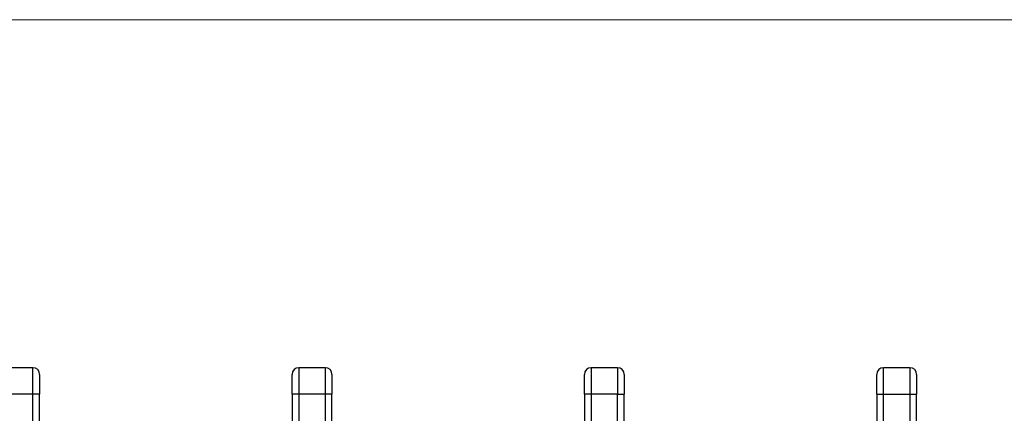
# Model space of a CAD drawing. Header units: inches. Extents: x 0 to 17, y 0 to 11.
# Tile 18 of 24: x 3.5 to 5, y 10.4 to 11. Entities that reach past the tile are written whole.
import ezdxf

# ---------------------------------------------------------------- set-up
doc = ezdxf.new("R2010")
doc.units = ezdxf.units.IN
doc.header["$MEASUREMENT"] = 0
doc.linetypes.add('SLD-Solid', pattern=[0])
doc.layers.add('SLD-DEFPOINTS', color=7, linetype='Continuous')

# ---------------------------------------------------------------- blocks, each defined once
blk = doc.blocks.new('Block2')
at = {"color": 7, "linetype": 'SLD-Solid', "lineweight": 18}
blk.add_line((17, 11), (0, 11), dxfattribs=at)

msp = doc.modelspace()

# ---------------------------------------------------------------- linework, layer by layer
for p, q in [((3.5226, 10.4839), (3.4832, 10.4839)), ((3.5226, 10.4445), (3.5226, 10.4839)), ((3.9163, 10.4839), (3.9163, 10.4445)), ((3.9557, 10.4839), (3.9163, 10.4839)), ((3.9557, 10.4445), (3.9557, 10.4839)), ((4.3494, 10.4839), (4.3494, 10.4445)), ((4.3887, 10.4839), (4.3494, 10.4839)), ((4.3887, 10.4839), (4.3887, 10.4445)), ((4.7824, 10.4445), (4.7824, 10.4839)), ((4.8218, 10.4839), (4.7824, 10.4839)), ((4.8218, 10.4839), (4.8218, 10.4445)), ((3.5226, 10.4445), (3.4832, 10.4445)), ((3.5324, 10.4445), (3.5226, 10.4445)), ((3.5226, 9.6906), (3.5226, 10.4445)), ((3.5324, 9.6906), (3.5324, 10.4445)), ((3.9163, 10.4445), (3.9065, 10.4445)), ((3.9065, 10.4445), (3.9065, 9.6906)), ((3.9163, 10.4445), (3.9163, 9.6906)), ((3.9557, 10.4445), (3.9163, 10.4445)), ((3.9557, 9.6906), (3.9557, 10.4445)), ((3.9655, 10.4445), (3.9557, 10.4445)), ((3.9655, 9.6906), (3.9655, 10.4445)), ((4.3494, 10.4445), (4.3395, 10.4445)), ((4.3395, 10.4445), (4.3395, 9.6906)), ((4.3494, 10.4445), (4.3494, 9.6906)), ((4.3887, 10.4445), (4.3494, 10.4445)), ((4.3887, 10.4445), (4.3986, 10.4445)), ((4.3887, 9.6906), (4.3887, 10.4445)), ((4.3986, 9.6906), (4.3986, 10.4445)), ((4.7726, 10.4445), (4.7824, 10.4445)), ((4.7726, 10.4445), (4.7726, 9.6906)), ((4.7824, 9.6906), (4.7824, 10.4445)), ((4.7824, 10.4445), (4.8218, 10.4445)), ((4.8218, 10.4445), (4.8218, 9.6473)), ((4.8218, 10.4445), (4.8317, 10.4445)), ((4.8317, 9.6374), (4.8317, 10.4445))]:
    msp.add_line(p, q)
for centre, start, end in [((3.5226, 10.474), 0, 90), ((3.9163, 10.474), 90, 180), ((3.9557, 10.474), 0, 90), ((4.3494, 10.474), 90, 180), ((4.3887, 10.474), 0, 90), ((4.7824, 10.474), 90, 180), ((4.8218, 10.474), 0, 90)]:
    msp.add_arc(centre, 0.00984, start, end)
for points in [[(3.5324, 10.474), (3.5324, 10.474), (3.5324, 10.4608), (3.5324, 10.4445)], [(3.9065, 10.4445), (3.9065, 10.4608), (3.9065, 10.474), (3.9065, 10.474)], [(3.9655, 10.474), (3.9655, 10.474), (3.9655, 10.4608), (3.9655, 10.4445)], [(4.3395, 10.4445), (4.3395, 10.4608), (4.3395, 10.474), (4.3395, 10.474)], [(4.3986, 10.474), (4.3986, 10.474), (4.3986, 10.4608), (4.3986, 10.4445)], [(4.7726, 10.4445), (4.7726, 10.4608), (4.7726, 10.474), (4.7726, 10.474)], [(4.8317, 10.474), (4.8317, 10.474), (4.8317, 10.4608), (4.8317, 10.4445)]]:
    msp.add_open_spline(points, degree=3)

# ---------------------------------------------------------------- block references
at = {"layer": 'SLD-DEFPOINTS'}
msp.add_blockref('Block2', (0, 0), dxfattribs=at)

doc.saveas('drawing.dxf')
